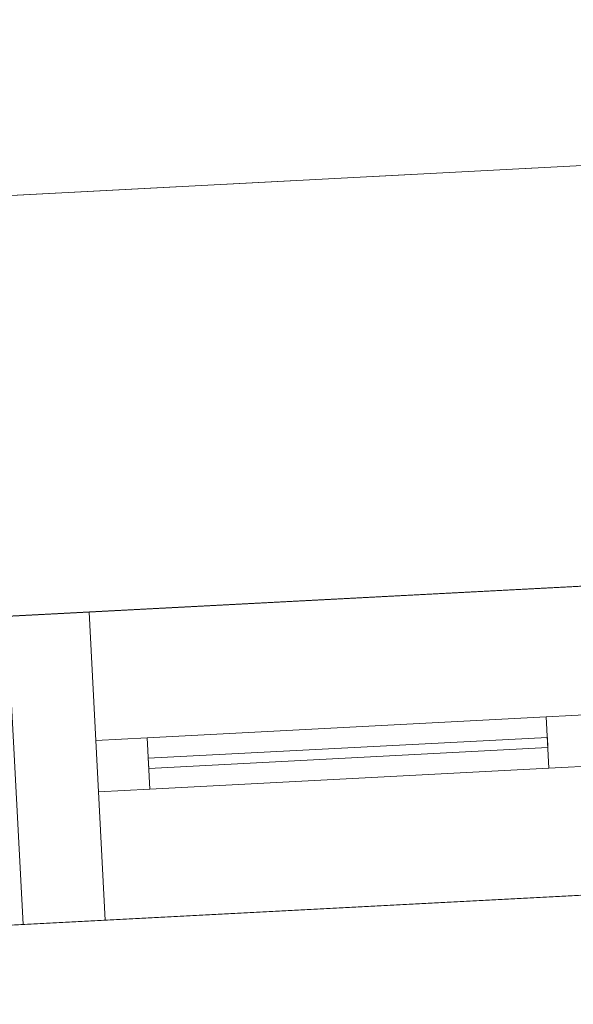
# Model space of a CAD drawing. Header units: millimetres. Extents: x -430348 to -225823, y -86243 to 5084.
# Tile 165 of 256: x -397570 to -397032, y -56891 to -55934. Entities that reach past the tile are written whole.
import ezdxf

# ---------------------------------------------------------------- set-up
doc = ezdxf.new("R2010")
doc.units = ezdxf.units.MM
for name, color, linetype, lineweight in [('A-GLAZ-CURT', 52, 'Continuous', 9), ('A-GLAZ-CWMG', 51, 'Continuous', 9), ('A-ROOF', 132, 'Continuous', 9), ('A-WALL', 113, 'Continuous', 9)]:
    doc.layers.add(name, color=color, linetype=linetype, lineweight=lineweight)

# ---------------------------------------------------------------- blocks, each defined once
blk = doc.blocks.new('System Panel - Glazed-566666-_3D_ Copy 1')
at = {"layer": 'A-GLAZ-CURT', "transparency": 33554471}
mesh = blk.add_polyface(dxfattribs=at)
corners = [(-194.17, 5), (-194.17, 5, 725), (194.17, 5, 725), (194.17, 5)]
mesh.append_faces([[corners[k] for k in face] for face in [(2, 3, 0, 1)]])
mesh = blk.add_polyface(dxfattribs=at)
corners = [(194.17, -5), (-194.17, -5), (-194.17, 5), (194.17, 5)]
mesh.append_faces([[corners[k] for k in face] for face in [(3, 0, 1, 2)]])
mesh = blk.add_polyface(dxfattribs=at)
corners = [(-194.17, -5, 725), (194.17, -5, 725), (194.17, 5, 725), (-194.17, 5, 725)]
mesh.append_faces([[corners[k] for k in face] for face in [(3, 0, 1, 2)]])
mesh = blk.add_polyface(dxfattribs=at)
corners = [(-194.17, -5), (-194.17, -5, 725), (-194.17, 5, 725), (-194.17, 5)]
mesh.append_faces([[corners[k] for k in face] for face in [(0, 1, 2, 3)]])
mesh = blk.add_polyface(dxfattribs=at)
corners = [(194.17, -5, 725), (194.17, -5), (194.17, 5), (194.17, 5, 725)]
mesh.append_faces([[corners[k] for k in face] for face in [(0, 1, 2, 3)]])
mesh = blk.add_polyface(dxfattribs=at)
corners = [(-194.17, -5), (194.17, -5), (194.17, -5, 725), (-194.17, -5, 725)]
mesh.append_faces([[corners[k] for k in face] for face in [(3, 0, 1, 2)]])
blk = doc.blocks.new('System Panel - Glazed-566667-_3D_ Copy 1')
at = {"layer": 'A-GLAZ-CURT', "transparency": 33554471}
mesh = blk.add_polyface(dxfattribs=at)
corners = [(-194.17, 5), (-194.17, 5, 325), (194.17, 5, 325), (194.17, 5)]
mesh.append_faces([[corners[k] for k in face] for face in [(2, 3, 0, 1)]])
mesh = blk.add_polyface(dxfattribs=at)
corners = [(194.17, -5), (-194.17, -5), (-194.17, 5), (194.17, 5)]
mesh.append_faces([[corners[k] for k in face] for face in [(3, 0, 1, 2)]])
mesh = blk.add_polyface(dxfattribs=at)
corners = [(-194.17, -5, 325), (194.17, -5, 325), (194.17, 5, 325), (-194.17, 5, 325)]
mesh.append_faces([[corners[k] for k in face] for face in [(3, 0, 1, 2)]])
mesh = blk.add_polyface(dxfattribs=at)
corners = [(-194.17, -5), (-194.17, -5, 325), (-194.17, 5, 325), (-194.17, 5)]
mesh.append_faces([[corners[k] for k in face] for face in [(3, 0, 1, 2)]])
mesh = blk.add_polyface(dxfattribs=at)
corners = [(194.17, -5, 325), (194.17, -5), (194.17, 5), (194.17, 5, 325)]
mesh.append_faces([[corners[k] for k in face] for face in [(3, 0, 1, 2)]])
mesh = blk.add_polyface(dxfattribs=at)
corners = [(-194.17, -5), (194.17, -5), (194.17, -5, 325), (-194.17, -5, 325)]
mesh.append_faces([[corners[k] for k in face] for face in [(3, 0, 1, 2)]])
blk = doc.blocks.new('Rectangular Mullion - 50mm x 50mm-566660-_3D_ Copy 1')
at = {"layer": 'A-GLAZ-CWMG'}
mesh = blk.add_polyface(dxfattribs=at)
corners = [(0, 25), (-50, 25), (-50, -25), (0, -25)]
mesh.append_faces([[corners[k] for k in face] for face in [(2, 3, 0, 1)]])
mesh = blk.add_polyface(dxfattribs=at)
corners = [(0, 25, -388.33), (0, -25, -388.33), (-50, -25, -388.33), (-50, 25, -388.33)]
mesh.append_faces([[corners[k] for k in face] for face in [(0, 1, 2, 3)]])
mesh = blk.add_polyface(dxfattribs=at)
corners = [(-50, 25), (0, 25), (0, 25, -388.33), (-50, 25, -388.33)]
mesh.append_faces([[corners[k] for k in face] for face in [(3, 0, 1, 2)]])
mesh = blk.add_polyface(dxfattribs=at)
corners = [(-50, -25), (-50, 25), (-50, 25, -388.33), (-50, -25, -388.33)]
mesh.append_faces([[corners[k] for k in face] for face in [(3, 0, 1, 2)]])
mesh = blk.add_polyface(dxfattribs=at)
corners = [(0, 25), (0, -25), (0, -25, -388.33), (0, 25, -388.33)]
mesh.append_faces([[corners[k] for k in face] for face in [(3, 0, 1, 2)]])
mesh = blk.add_polyface(dxfattribs=at)
corners = [(0, -25), (-50, -25), (-50, -25, -388.33), (0, -25, -388.33)]
mesh.append_faces([[corners[k] for k in face] for face in [(3, 0, 1, 2)]])
blk = doc.blocks.new('Rectangular Mullion - 50mm x 50mm-284557-_3D_ Copy 1')
at = {"layer": 'A-GLAZ-CWMG'}
mesh = blk.add_polyface(dxfattribs=at)
corners = [(0, 25), (-50, 25), (-50, -25), (0, -25)]
mesh.append_faces([[corners[k] for k in face] for face in [(3, 0, 1, 2)]])
mesh = blk.add_polyface(dxfattribs=at)
corners = [(-50, 25), (0, 25), (0, 25, -800), (-50, 25, -800)]
mesh.append_faces([[corners[k] for k in face] for face in [(0, 1, 2, 3)]])
mesh = blk.add_polyface(dxfattribs=at)
corners = [(-50, -25), (-50, 25), (-50, 25, -800), (-50, -25, -800)]
mesh.append_faces([[corners[k] for k in face] for face in [(0, 1, 2, 3)]])
mesh = blk.add_polyface(dxfattribs=at)
corners = [(0, 25), (0, -25), (0, -25, -800), (0, 25, -800)]
mesh.append_faces([[corners[k] for k in face] for face in [(0, 1, 2, 3)]])
mesh = blk.add_polyface(dxfattribs=at)
corners = [(0, -25), (-50, -25), (-50, -25, -800), (0, -25, -800)]
mesh.append_faces([[corners[k] for k in face] for face in [(0, 1, 2, 3)]])
blk = doc.blocks.new('Rectangular Mullion - 50mm x 50mm-566662-_3D_ Copy 1')
at = {"layer": 'A-GLAZ-CWMG'}
mesh = blk.add_polyface(dxfattribs=at)
corners = [(25, 25), (-25, 25), (-25, -25), (25, -25)]
mesh.append_faces([[corners[k] for k in face] for face in [(2, 3, 0, 1)]])
mesh = blk.add_polyface(dxfattribs=at)
corners = [(25, 25, -388.33), (25, -25, -388.33), (-25, -25, -388.33), (-25, 25, -388.33)]
mesh.append_faces([[corners[k] for k in face] for face in [(0, 1, 2, 3)]])
mesh = blk.add_polyface(dxfattribs=at)
corners = [(-25, 25), (25, 25), (25, 25, -388.33), (-25, 25, -388.33)]
mesh.append_faces([[corners[k] for k in face] for face in [(3, 0, 1, 2)]])
mesh = blk.add_polyface(dxfattribs=at)
corners = [(-25, -25), (-25, 25), (-25, 25, -388.33), (-25, -25, -388.33)]
mesh.append_faces([[corners[k] for k in face] for face in [(3, 0, 1, 2)]])
mesh = blk.add_polyface(dxfattribs=at)
corners = [(25, 25), (25, -25), (25, -25, -388.33), (25, 25, -388.33)]
mesh.append_faces([[corners[k] for k in face] for face in [(3, 0, 1, 2)]])
mesh = blk.add_polyface(dxfattribs=at)
corners = [(25, -25), (-25, -25), (-25, -25, -388.33), (25, -25, -388.33)]
mesh.append_faces([[corners[k] for k in face] for face in [(3, 0, 1, 2)]])
blk = doc.blocks.new('Rectangular Mullion - 50mm x 50mm-264341-_3D_ Copy 1')
at = {"layer": 'A-GLAZ-CWMG'}
mesh = blk.add_polyface(dxfattribs=at)
corners = [(25, 25), (-25, 25), (-25, -25), (25, -25)]
mesh.append_faces([[corners[k] for k in face] for face in [(2, 3, 0, 1)]])
mesh = blk.add_polyface(dxfattribs=at)
corners = [(-25, 25), (25, 25), (25, 25, -800), (-25, 25, -800)]
mesh.append_faces([[corners[k] for k in face] for face in [(0, 1, 2, 3)]])
mesh = blk.add_polyface(dxfattribs=at)
corners = [(-25, -25), (-25, 25), (-25, 25, -800), (-25, -25, -800)]
mesh.append_faces([[corners[k] for k in face] for face in [(0, 1, 2, 3)]])
mesh = blk.add_polyface(dxfattribs=at)
corners = [(25, 25), (25, -25), (25, -25, -800), (25, 25, -800)]
mesh.append_faces([[corners[k] for k in face] for face in [(0, 1, 2, 3)]])
mesh = blk.add_polyface(dxfattribs=at)
corners = [(25, -25), (-25, -25), (-25, -25, -800), (25, -25, -800)]
mesh.append_faces([[corners[k] for k in face] for face in [(0, 1, 2, 3)]])
blk = doc.blocks.new('Rectangular Mullion - 50mm x 50mm-566661-_3D_ Copy 1')
at = {"layer": 'A-GLAZ-CWMG'}
mesh = blk.add_polyface(dxfattribs=at)
corners = [(0, 25), (-50, 25), (-50, -25), (0, -25)]
mesh.append_faces([[corners[k] for k in face] for face in [(2, 3, 0, 1)]])
mesh = blk.add_polyface(dxfattribs=at)
corners = [(0, 25, -388.33), (0, -25, -388.33), (-50, -25, -388.33), (-50, 25, -388.33)]
mesh.append_faces([[corners[k] for k in face] for face in [(0, 1, 2, 3)]])
mesh = blk.add_polyface(dxfattribs=at)
corners = [(-50, 25), (0, 25), (0, 25, -388.33), (-50, 25, -388.33)]
mesh.append_faces([[corners[k] for k in face] for face in [(3, 0, 1, 2)]])
mesh = blk.add_polyface(dxfattribs=at)
corners = [(-50, -25), (-50, 25), (-50, 25, -388.33), (-50, -25, -388.33)]
mesh.append_faces([[corners[k] for k in face] for face in [(3, 0, 1, 2)]])
mesh = blk.add_polyface(dxfattribs=at)
corners = [(0, 25), (0, -25), (0, -25, -388.33), (0, 25, -388.33)]
mesh.append_faces([[corners[k] for k in face] for face in [(3, 0, 1, 2)]])
mesh = blk.add_polyface(dxfattribs=at)
corners = [(0, -25), (-50, -25), (-50, -25, -388.33), (0, -25, -388.33)]
mesh.append_faces([[corners[k] for k in face] for face in [(3, 0, 1, 2)]])
blk = doc.blocks.new('Rectangular Mullion - 50mm x 50mm-224775-_3D_ Copy 1')
at = {"layer": 'A-GLAZ-CWMG'}
mesh = blk.add_polyface(dxfattribs=at)
corners = [(0, 25, -400), (0, -25, -400), (-50, -25, -400), (-50, 25, -400)]
mesh.append_faces([[corners[k] for k in face] for face in [(3, 0, 1, 2)]])
mesh = blk.add_polyface(dxfattribs=at)
corners = [(-50, 25), (0, 25), (0, 25, -400), (-50, 25, -400)]
mesh.append_faces([[corners[k] for k in face] for face in [(3, 0, 1, 2)]])
mesh = blk.add_polyface(dxfattribs=at)
corners = [(-50, -25), (-50, 25), (-50, 25, -400), (-50, -25, -400)]
mesh.append_faces([[corners[k] for k in face] for face in [(0, 1, 2, 3)]])
mesh = blk.add_polyface(dxfattribs=at)
corners = [(0, 25), (0, -25), (0, -25, -400), (0, 25, -400)]
mesh.append_faces([[corners[k] for k in face] for face in [(0, 1, 2, 3)]])
mesh = blk.add_polyface(dxfattribs=at)
corners = [(0, -25), (-50, -25), (-50, -25, -400), (0, -25, -400)]
mesh.append_faces([[corners[k] for k in face] for face in [(3, 0, 1, 2)]])
blk = doc.blocks.new('Rectangular Mullion - 50mm x 50mm-353556-_3D_ Copy 1')
at = {"layer": 'A-GLAZ-CWMG'}
mesh = blk.add_polyface(dxfattribs=at)
corners = [(25, 25, -400), (25, -25, -400), (-25, -25, -400), (-25, 25, -400)]
mesh.append_faces([[corners[k] for k in face] for face in [(0, 1, 2, 3)]])
mesh = blk.add_polyface(dxfattribs=at)
corners = [(-25, 25), (25, 25), (25, 25, -400), (-25, 25, -400)]
mesh.append_faces([[corners[k] for k in face] for face in [(3, 0, 1, 2)]])
mesh = blk.add_polyface(dxfattribs=at)
corners = [(-25, -25), (-25, 25), (-25, 25, -400), (-25, -25, -400)]
mesh.append_faces([[corners[k] for k in face] for face in [(3, 0, 1, 2)]])
mesh = blk.add_polyface(dxfattribs=at)
corners = [(25, 25), (25, -25), (25, -25, -400), (25, 25, -400)]
mesh.append_faces([[corners[k] for k in face] for face in [(3, 0, 1, 2)]])
mesh = blk.add_polyface(dxfattribs=at)
corners = [(25, -25), (-25, -25), (-25, -25, -400), (25, -25, -400)]
mesh.append_faces([[corners[k] for k in face] for face in [(3, 0, 1, 2)]])

msp = doc.modelspace()

# ---------------------------------------------------------------- block references
at = {"layer": 'A-GLAZ-CURT', "transparency": 33554471, "rotation": 182.9999999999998}
for name, p in [('System Panel - Glazed-566666-_3D_ Copy 1', (-397250.71, -56646.43, 63000.89)), ('System Panel - Glazed-566667-_3D_ Copy 1', (-397250.71, -56646.43, 63775.89))]:
    msp.add_blockref(name, p, dxfattribs=at)
at = {"layer": 'A-GLAZ-CWMG', "extrusion": (-0.99863, -0.052336, 0), "rotation": 90}
for name, p in [('Rectangular Mullion - 50mm x 50mm-566660-_3D_ Copy 1', (35778.31, 64150.89, 399865.1)), ('Rectangular Mullion - 50mm x 50mm-566662-_3D_ Copy 1', (35778.31, 63750.89, 399865.1))]:
    msp.add_blockref(name, p, dxfattribs=at)
at = {"layer": 'A-GLAZ-CWMG', "extrusion": (0.99863, 0.052336, 0), "rotation": 270}
msp.add_blockref('Rectangular Mullion - 50mm x 50mm-566661-_3D_ Copy 1', (-35778.31, 62950.89, -399476.77), dxfattribs=at)
at = {"layer": 'A-GLAZ-CWMG', "extrusion": (0, 0, -1), "rotation": 357.0000000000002}
for name, p in [('Rectangular Mullion - 50mm x 50mm-264341-_3D_ Copy 1', (397031.84, -56634.96, -62950.89)), ('Rectangular Mullion - 50mm x 50mm-353556-_3D_ Copy 1', (397031.84, -56634.96, -63750.89)), ('Rectangular Mullion - 50mm x 50mm-284557-_3D_ Copy 1', (397494.54, -56659.21, -62950.89)), ('Rectangular Mullion - 50mm x 50mm-224775-_3D_ Copy 1', (397494.54, -56659.21, -63750.89))]:
    msp.add_blockref(name, p, dxfattribs=at)

# ---------------------------------------------------------------- meshes
at = {"layer": 'A-ROOF'}
mesh = msp.add_polyface(dxfattribs=at)
corners = [(-401332.42, -59842.35, 66626.96), (-405048.84, -56496.07, 64150.89), (-380392.67, -55203.9, 64150.89), (-383738.95, -58920.32, 66626.96), (-385912.41, -59034.22, 66626.96), (-385947.84, -58358.15, 66152.92), (-386845.38, -58405.18, 66152.92), (-386809.94, -59081.26, 66626.96), (-398308.49, -59683.88, 66626.96), (-398341.55, -59053.15, 66184.72), (-399220.31, -59099.2, 66184.72), (-399187.26, -59729.93, 66626.96)]
mesh.append_faces([[corners[k] for k in face] for face in [(5, 2, 3, 4)]], dxfattribs={"vtx0": -1})
mesh.append_faces([[corners[k] for k in face] for face in [(10, 1, 9)]], dxfattribs={"vtx0": -1, "vtx1": -1})
mesh.append_faces([[corners[k] for k in face] for face in [(2, 5, 6, 1)]], dxfattribs={"vtx0": -1, "vtx2": -1})
mesh.append_faces([[corners[k] for k in face] for face in [(0, 1, 10, 11)]], dxfattribs={"vtx1": -1})
mesh.append_faces([[corners[k] for k in face] for face in [(6, 7, 9, 1)]], dxfattribs={"vtx1": -1, "vtx2": -1, "vtx3": -1})
mesh.append_faces([[corners[k] for k in face] for face in [(7, 8, 9)]], dxfattribs={"vtx2": -1})
mesh = msp.add_polyface(dxfattribs=at)
corners = [(-405048.84, -56496.07, 64272.97), (-401332.42, -59842.35, 66749.04), (-399187.26, -59729.93, 66749.04), (-399220.31, -59099.2, 66306.79), (-398341.55, -59053.15, 66306.79), (-398308.49, -59683.88, 66749.04), (-386809.94, -59081.26, 66749.04), (-386845.38, -58405.18, 66275), (-385947.84, -58358.15, 66275), (-385912.41, -59034.22, 66749.04), (-383738.95, -58920.32, 66749.04), (-380392.67, -55203.9, 64272.97)]
mesh.append_faces([[corners[k] for k in face] for face in [(3, 0, 1, 2)]], dxfattribs={"vtx0": -1})
mesh.append_faces([[corners[k] for k in face] for face in [(0, 3, 4, 7)]], dxfattribs={"vtx0": -1, "vtx2": -1, "vtx3": -1})
mesh.append_faces([[corners[k] for k in face] for face in [(10, 11, 8, 9), (6, 7, 4, 5)]], dxfattribs={"vtx1": -1})
mesh.append_faces([[corners[k] for k in face] for face in [(7, 8, 11, 0)]], dxfattribs={"vtx1": -1, "vtx3": -1})
mesh = msp.add_polyface(dxfattribs=at)
corners = [(-405048.84, -56496.07, 64272.97), (-380392.67, -55203.9, 64272.97), (-380392.67, -55203.9, 64150.89), (-405048.84, -56496.07, 64150.89)]
mesh.append_faces([[corners[k] for k in face] for face in [(1, 2, 3, 0)]])
at = {"layer": 'A-WALL'}
mesh = msp.add_polyface(dxfattribs=at)
corners = [(-381121.24, -55650.92, 57947.5), (-381990.04, -55696.45, 57947.5), (-382289.63, -55712.15, 57947.5), (-386284.1, -55921.49, 57947.5), (-386583.68, -55937.19, 57947.5), (-393360.41, -56292.35, 57947.5), (-393560.14, -56302.81, 57947.5), (-400651.51, -56674.46, 57947.5), (-400951.1, -56690.16, 57947.5), (-404236.59, -56862.34, 57947.5), (-404236.59, -56862.34, 64436.77), (-381121.24, -55650.92, 64436.77), (-387043.05, -55961.27, 60670.89), (-387043.05, -55961.27, 61644.34), (-387841.96, -56003.14, 61644.34), (-387841.96, -56003.14, 60670.89), (-383721.3, -55787.18, 62950.89), (-383721.3, -55787.18, 64150.89), (-385119.38, -55860.45, 64150.89), (-385119.38, -55860.45, 62950.89), (-381224.73, -55656.34, 62950.89), (-381224.73, -55656.34, 64150.89), (-382123.5, -55703.44, 64150.89), (-382123.5, -55703.44, 62950.89), (-388015.41, -56012.23, 62950.89), (-388015.41, -56012.23, 64150.89), (-389213.77, -56075.03, 64150.89), (-389213.77, -56075.03, 62950.89), (-392411.72, -56242.63, 62950.89), (-392411.72, -56242.63, 64150.89), (-392970.95, -56271.94, 64150.89), (-392970.95, -56271.94, 62950.89), (-396114.3, -56436.67, 62950.89), (-396114.3, -56436.67, 64150.89), (-397502.39, -56509.42, 64150.89), (-397502.39, -56509.42, 62950.89), (-400298.55, -56655.96, 62950.89), (-400298.55, -56655.96, 64150.89), (-401596.77, -56724, 64150.89), (-401596.77, -56724, 62950.89), (-403294.44, -56812.97, 62950.89), (-403294.44, -56812.97, 64150.89), (-404093.35, -56854.84, 64150.89), (-404093.35, -56854.84, 62950.89), (-393667.65, -56308.45, 62950.89), (-393667.65, -56308.45, 64150.89), (-394506.5, -56352.41, 64150.89), (-394506.5, -56352.41, 62950.89), (-390891.46, -56162.95, 62950.89), (-390891.46, -56162.95, 64150.89), (-391730.31, -56206.92, 64150.89), (-391730.31, -56206.92, 62950.89), (-392491.61, -56246.81, 61343.55), (-392491.61, -56246.81, 61763.55), (-392891.06, -56267.75, 61763.55), (-392891.06, -56267.75, 61343.55), (-395305.41, -56394.28, 60390.89), (-395305.41, -56394.28, 61690.89), (-396104.31, -56436.15, 61690.89), (-396104.31, -56436.15, 60390.89), (-397582.28, -56513.6, 60684.34), (-397582.28, -56513.6, 61684.34), (-398341.24, -56553.38, 61684.34), (-398341.24, -56553.38, 60684.34), (-399439.73, -56610.95, 60684.34), (-399439.73, -56610.95, 61684.34), (-400198.69, -56650.73, 61684.34), (-400198.69, -56650.73, 60684.34), (-391226.66, -56180.52, 61051.11), (-391226.66, -56180.52, 61471.11), (-391626.11, -56201.46, 61471.11), (-391626.11, -56201.46, 61051.11), (-393117.32, -56279.61, 61210.89), (-393117.32, -56279.61, 59270.89), (-392278.47, -56235.64, 59270.89), (-392278.47, -56235.64, 61210.89), (-393667.65, -56308.45, 59491.33), (-393667.65, -56308.45, 61511.33), (-394466.56, -56350.32, 61511.33), (-394466.56, -56350.32, 59491.33), (-381224.73, -55656.34, 60751.33), (-381224.73, -55656.34, 61511.33), (-381823.91, -55687.74, 61511.33), (-381823.91, -55687.74, 60751.33)]
mesh.append_faces([[corners[k] for k in face] for face in [(27, 69, 48), (50, 29, 11, 49), (24, 19, 13), (70, 53, 51)]], dxfattribs={"vtx0": -1, "vtx1": -1, "vtx2": -1})
mesh.append_faces([[corners[k] for k in face] for face in [(67, 9, 40, 39)]], dxfattribs={"vtx0": -1, "vtx1": -1, "vtx2": -1, "vtx3": -1})
mesh.append_faces([[corners[k] for k in face] for face in [(19, 83, 12, 13), (27, 14, 68, 69), (79, 6, 59, 56), (44, 54, 77, 78), (32, 47, 57, 58), (10, 30, 45, 46), (10, 46, 33, 34)]], dxfattribs={"vtx0": -1, "vtx1": -1, "vtx3": -1})
mesh.append_faces([[corners[k] for k in face] for face in [(83, 2, 3), (0, 80, 81, 11), (20, 81, 82, 23), (71, 74, 75, 70), (74, 71, 68), (24, 13, 14, 27), (19, 24, 25, 18), (23, 16, 17, 22), (51, 28, 29, 50), (49, 26, 27, 48), (63, 64, 65, 62), (10, 42, 43, 9), (9, 43, 40)]], dxfattribs={"vtx0": -1, "vtx2": -1})
mesh.append_faces([[corners[k] for k in face] for face in [(68, 14, 15, 74), (75, 52, 53, 70), (11, 21, 22, 17), (11, 17, 18, 25), (11, 25, 26, 49), (6, 79, 76, 73), (7, 67, 64, 63), (35, 61, 62, 65), (7, 63, 60, 59), (36, 34, 35, 65)]], dxfattribs={"vtx0": -1, "vtx2": -1, "vtx3": -1})
mesh.append_faces([[corners[k] for k in face] for face in [(83, 0, 1, 2)]], dxfattribs={"vtx0": -1, "vtx3": -1})
mesh.append_faces([[corners[k] for k in face] for face in [(83, 80, 0), (4, 5, 74), (19, 16, 83), (6, 7, 59), (8, 9, 67, 7), (65, 66, 36), (36, 37, 34)]], dxfattribs={"vtx1": -1, "vtx2": -1})
mesh.append_faces([[corners[k] for k in face] for face in [(3, 4, 12, 83), (82, 83, 16, 23), (15, 12, 4, 74), (20, 21, 11, 81), (53, 54, 28, 51), (31, 28, 54, 44), (54, 55, 72, 77), (47, 44, 78, 57), (35, 32, 58, 61), (37, 38, 10, 34), (41, 42, 10, 38)]], dxfattribs={"vtx1": -1, "vtx2": -1, "vtx3": -1})
mesh.append_faces([[corners[k] for k in face] for face in [(75, 72, 55, 52), (69, 70, 51, 48), (10, 11, 29, 30), (5, 6, 73, 74), (72, 73, 76, 77), (56, 57, 78, 79), (66, 67, 39, 36), (58, 59, 60, 61), (30, 31, 44, 45), (32, 33, 46, 47), (38, 39, 40, 41)]], dxfattribs={"vtx1": -1, "vtx3": -1})
mesh = msp.add_polyface(dxfattribs=at)
corners = [(-404236.59, -56862.34, 57947.5), (-400951.1, -56690.16, 57947.5), (-400651.51, -56674.46, 57947.5), (-393560.14, -56302.81, 57947.5), (-393360.41, -56292.35, 57947.5), (-386583.68, -55937.19, 57947.5), (-386284.1, -55921.49, 57947.5), (-382289.63, -55712.15, 57947.5), (-381990.04, -55696.45, 57947.5), (-381121.24, -55650.92, 57947.5), (-381105.53, -55950.51, 57947.5), (-391756.04, -56508.68, 57947.5), (-392055.63, -56524.38, 57947.5), (-393243.39, -56586.63, 57947.5), (-393542.98, -56602.33, 57947.5), (-404220.89, -57161.93, 57947.5)]
mesh.append_faces([[corners[k] for k in face] for face in [(10, 7, 8, 9)]], dxfattribs={"vtx0": -1})
mesh.append_faces([[corners[k] for k in face] for face in [(11, 5, 10)]], dxfattribs={"vtx0": -1, "vtx1": -1})
mesh.append_faces([[corners[k] for k in face] for face in [(4, 12, 13, 14)]], dxfattribs={"vtx0": -1, "vtx3": -1})
mesh.append_faces([[corners[k] for k in face] for face in [(6, 7, 10, 5), (3, 4, 14)]], dxfattribs={"vtx1": -1, "vtx2": -1})
mesh.append_faces([[corners[k] for k in face] for face in [(4, 5, 11, 12), (14, 15, 2, 3)]], dxfattribs={"vtx1": -1, "vtx3": -1})
mesh.append_faces([[corners[k] for k in face] for face in [(15, 0, 1, 2)]], dxfattribs={"vtx3": -1})
mesh = msp.add_polyface(dxfattribs=at)
corners = [(-381121.24, -55650.92, 64436.77), (-404236.59, -56862.34, 64436.77), (-404220.89, -57161.93, 64646.83), (-381105.53, -55950.51, 64646.83)]
mesh.append_faces([[corners[k] for k in face] for face in [(3, 0, 1, 2)]])
mesh = msp.add_polyface(dxfattribs=at)
corners = [(-404220.89, -57161.93, 57947.5), (-393542.98, -56602.33, 57947.5), (-393243.39, -56586.63, 57947.5), (-392055.63, -56524.38, 57947.5), (-391756.04, -56508.68, 57947.5), (-381105.53, -55950.51, 57947.5), (-381105.53, -55950.51, 64646.83), (-404220.89, -57161.93, 64646.83), (-387027.35, -56260.86, 61644.34), (-387027.35, -56260.86, 60670.89), (-387826.26, -56302.72, 60670.89), (-387826.26, -56302.72, 61644.34), (-383705.6, -56086.77, 64150.89), (-383705.6, -56086.77, 62950.89), (-385103.68, -56160.04, 62950.89), (-385103.68, -56160.04, 64150.89), (-381209.03, -55955.93, 64150.89), (-381209.03, -55955.93, 62950.89), (-382107.8, -56003.03, 62950.89), (-382107.8, -56003.03, 64150.89), (-387999.71, -56311.82, 64150.89), (-387999.71, -56311.82, 62950.89), (-389198.06, -56374.62, 62950.89), (-389198.06, -56374.62, 64150.89), (-392396.01, -56542.22, 64150.89), (-392396.01, -56542.22, 62950.89), (-392955.25, -56571.52, 62950.89), (-392955.25, -56571.52, 64150.89), (-396098.59, -56736.26, 64150.89), (-396098.59, -56736.26, 62950.89), (-397486.69, -56809.01, 62950.89), (-397486.69, -56809.01, 64150.89), (-400282.85, -56955.55, 64150.89), (-400282.85, -56955.55, 62950.89), (-401581.07, -57023.58, 62950.89), (-401581.07, -57023.58, 64150.89), (-403278.74, -57112.56, 64150.89), (-403278.74, -57112.56, 62950.89), (-404077.64, -57154.42, 62950.89), (-404077.64, -57154.42, 64150.89), (-393651.95, -56608.04, 64150.89), (-393651.95, -56608.04, 62950.89), (-394490.8, -56652, 62950.89), (-394490.8, -56652, 64150.89), (-390875.76, -56462.54, 64150.89), (-390875.76, -56462.54, 62950.89), (-391714.61, -56506.51, 62950.89), (-391714.61, -56506.51, 64150.89), (-392475.91, -56546.4, 61763.55), (-392475.91, -56546.4, 61343.55), (-392875.36, -56567.34, 61343.55), (-392875.36, -56567.34, 61763.55), (-395289.71, -56693.87, 61690.89), (-395289.71, -56693.87, 60390.89), (-396088.61, -56735.74, 60390.89), (-396088.61, -56735.74, 61690.89), (-397566.58, -56813.19, 61684.34), (-397566.58, -56813.19, 60684.34), (-398325.54, -56852.97, 60684.34), (-398325.54, -56852.97, 61684.34), (-399424.03, -56910.54, 61684.34), (-399424.03, -56910.54, 60684.34), (-400182.99, -56950.31, 60684.34), (-400182.99, -56950.31, 61684.34), (-391210.96, -56480.11, 61471.11), (-391210.96, -56480.11, 61051.11), (-391610.41, -56501.04, 61051.11), (-391610.41, -56501.04, 61471.11), (-393101.62, -56579.2, 59270.89), (-393101.62, -56579.2, 61210.89), (-392262.77, -56535.23, 61210.89), (-392262.77, -56535.23, 59270.89), (-393651.95, -56608.04, 61511.33), (-393651.95, -56608.04, 59491.33), (-394450.86, -56649.91, 59491.33), (-394450.86, -56649.91, 61511.33), (-381209.03, -55955.93, 61511.33), (-381209.03, -55955.93, 60751.33), (-381808.21, -55987.33, 60751.33), (-381808.21, -55987.33, 61511.33)]
mesh.append_faces([[corners[k] for k in face] for face in [(42, 75, 41)]], dxfattribs={"vtx0": -1, "vtx1": -1})
mesh.append_faces([[corners[k] for k in face] for face in [(58, 61, 1, 57), (57, 1, 54), (72, 51, 41, 75), (51, 72, 69, 50), (26, 41, 51, 25), (40, 27, 7, 43), (30, 33, 60), (56, 55, 30), (9, 78, 14, 8), (14, 21, 8)]], dxfattribs={"vtx0": -1, "vtx1": -1, "vtx2": -1})
mesh.append_faces([[corners[k] for k in face] for face in [(52, 75, 42, 29)]], dxfattribs={"vtx0": -1, "vtx1": -1, "vtx2": -1, "vtx3": -1})
mesh.append_faces([[corners[k] for k in face] for face in [(0, 62, 37, 38), (46, 48, 67, 64), (65, 4, 10, 11), (6, 24, 47, 44), (6, 44, 23, 20)]], dxfattribs={"vtx0": -1, "vtx1": -1, "vtx3": -1})
mesh.append_faces([[corners[k] for k in face] for face in [(55, 56, 57, 54), (68, 1, 2, 71), (73, 68, 69, 72), (75, 52, 53, 74), (33, 30, 31, 32), (37, 34, 35, 36), (41, 26, 27, 40), (29, 42, 43, 28), (7, 27, 24, 6), (50, 69, 70, 49), (12, 18, 19)]], dxfattribs={"vtx0": -1, "vtx2": -1})
mesh.append_faces([[corners[k] for k in face] for face in [(74, 53, 54, 1), (7, 39, 36, 35), (7, 35, 32, 31), (7, 31, 28, 43), (5, 77, 78, 9), (22, 64, 65, 11), (25, 51, 48, 46), (18, 12, 13, 79), (6, 16, 17, 76)]], dxfattribs={"vtx0": -1, "vtx2": -1, "vtx3": -1})
mesh.append_faces([[corners[k] for k in face] for face in [(3, 4, 71, 2)]], dxfattribs={"vtx1": -1, "vtx2": -1})
mesh.append_faces([[corners[k] for k in face] for face in [(59, 56, 30, 60), (62, 63, 34, 37), (73, 74, 1, 68), (65, 66, 71, 4), (48, 49, 70, 67), (45, 46, 64, 22), (15, 12, 6, 20), (19, 16, 6, 12)]], dxfattribs={"vtx1": -1, "vtx2": -1, "vtx3": -1})
mesh.append_faces([[corners[k] for k in face] for face in [(61, 62, 0, 1), (60, 61, 58, 59), (63, 60, 33, 34), (38, 39, 7, 0), (55, 52, 29, 30), (70, 71, 66, 67), (9, 10, 4, 5), (76, 77, 5, 6), (78, 79, 13, 14), (79, 76, 17, 18), (11, 8, 21, 22), (44, 45, 22, 23), (24, 25, 46, 47), (14, 15, 20, 21)]], dxfattribs={"vtx1": -1, "vtx3": -1})
mesh = msp.add_polyface(dxfattribs=at)
corners = [(-396114.3, -56436.67, 64150.89), (-396098.59, -56736.26, 64150.89), (-397486.69, -56809.01, 64150.89), (-397502.39, -56509.42, 64150.89)]
mesh.append_faces([[corners[k] for k in face] for face in [(1, 2, 3, 0)]])
mesh = msp.add_polyface(dxfattribs=at)
corners = [(-396098.59, -56736.26, 62950.89), (-396114.3, -56436.67, 62950.89), (-397502.39, -56509.42, 62950.89), (-397486.69, -56809.01, 62950.89)]
mesh.append_faces([[corners[k] for k in face] for face in [(3, 0, 1, 2)]])
mesh = msp.add_polyface(dxfattribs=at)
corners = [(-397502.39, -56509.42, 64150.89), (-397486.69, -56809.01, 64150.89), (-397486.69, -56809.01, 62950.89), (-397502.39, -56509.42, 62950.89)]
mesh.append_faces([[corners[k] for k in face] for face in [(0, 1, 2, 3)]])
mesh = msp.add_polyface(dxfattribs=at)
corners = [(-397582.28, -56513.6, 61684.34), (-397566.58, -56813.19, 61684.34), (-398325.54, -56852.97, 61684.34), (-398341.24, -56553.38, 61684.34)]
mesh.append_faces([[corners[k] for k in face] for face in [(1, 2, 3, 0)]])
mesh = msp.add_polyface(dxfattribs=at)
corners = [(-397566.58, -56813.19, 60684.34), (-397582.28, -56513.6, 60684.34), (-398341.24, -56553.38, 60684.34), (-398325.54, -56852.97, 60684.34)]
mesh.append_faces([[corners[k] for k in face] for face in [(3, 0, 1, 2)]])
mesh = msp.add_polyface(dxfattribs=at)
corners = [(-397582.28, -56513.6, 60684.34), (-397566.58, -56813.19, 60684.34), (-397566.58, -56813.19, 61684.34), (-397582.28, -56513.6, 61684.34)]
mesh.append_faces([[corners[k] for k in face] for face in [(0, 1, 2, 3)]])

doc.saveas('drawing.dxf')
